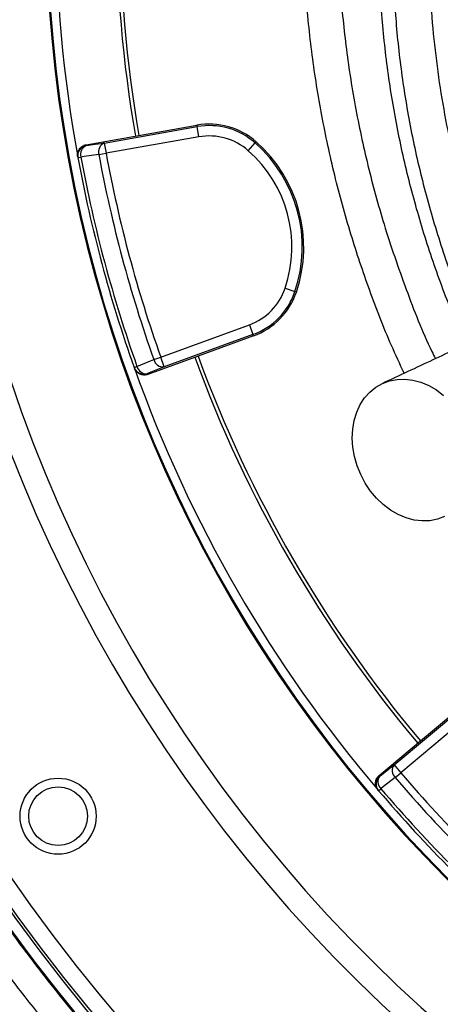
# Model space of a CAD drawing. Header units: millimetres. Extents: x 1055 to 2818, y 673 to 2898.
# Tile 5 of 44: x 1566 to 1688, y 1458 to 1743. Entities that reach past the tile are written whole.
import ezdxf

# ---------------------------------------------------------------- set-up
doc = ezdxf.new("R2010")
doc.units = ezdxf.units.MM

msp = doc.modelspace()

# ---------------------------------------------------------------- linework, layer by layer
at = {"color": 7, "linetype": 'Continuous', "lineweight": 25}
for p, q in [((1590.51, 1707.03), (1617.37, 1711.77)), ((1600.53, 1709.23), (1617.29, 1712.18)), ((1617.29, 1712.18), (1617.37, 1711.77)), ((1617.89, 1708.81), (1617.37, 1711.77)), ((1585.27, 1706.54), (1600.53, 1709.23)), ((1617.89, 1708.81), (1591.03, 1704.08)), ((1585.27, 1706.54), (1585.31, 1706.3)), ((1590.51, 1707.03), (1591.03, 1704.08)), ((1632.14, 1704.82), (1634.12, 1707.08)), ((1634.4, 1707.39), (1634.12, 1707.08)), ((1582.84, 1703.04), (1582.88, 1702.81)), ((1582.88, 1702.81), (1583.75, 1702.97)), ((1588.94, 1703.69), (1591.03, 1704.08)), ((1642.8, 1665.04), (1645.64, 1664.08)), ((1646.04, 1663.94), (1645.64, 1664.08)), ((1606.83, 1645.13), (1632.45, 1654.45)), ((1632.45, 1654.45), (1633.48, 1651.64)), ((1633.48, 1651.64), (1607.85, 1642.31)), ((1633.62, 1651.24), (1633.48, 1651.64)), ((1633.62, 1651.24), (1617.63, 1645.42)), ((1617.63, 1645.42), (1603.07, 1640.12)), ((1604.83, 1644.42), (1606.83, 1645.13)), ((1607.85, 1642.31), (1606.83, 1645.13)), ((1599.14, 1642.15), (1599.96, 1642.45)), ((1599.14, 1642.15), (1599.22, 1641.93)), ((1602.99, 1640.34), (1603.07, 1640.12)), ((1674.3, 1527.21), (1695.19, 1544.74)), ((1681.88, 1534.12), (1694.92, 1545.07)), ((1697.12, 1542.45), (1676.23, 1524.92)), ((1670.01, 1524.17), (1681.88, 1534.12)), ((1674.3, 1527.21), (1676.23, 1524.92)), ((1670.01, 1524.17), (1670.17, 1523.98)), ((1674.62, 1523.54), (1676.23, 1524.92)), ((1669.66, 1519.92), (1669.81, 1519.74)), ((1669.81, 1519.74), (1670.48, 1520.31))]:
    msp.add_line(p, q, dxfattribs=at)
at = {"color": 7, "linetype": 'Continuous', "lineweight": 25, "flags": 128}
for points in [[(1585.31, 1706.3), (1587.86, 1706.66), (1590.51, 1707.03)], [(1588.94, 1703.69), (1584.74, 1703.11), (1583.75, 1702.97)], [(1599.96, 1642.45), (1603.9, 1644.04), (1604.83, 1644.42)], [(1607.85, 1642.31), (1605.37, 1641.31), (1602.99, 1640.34)], [(1664.64, 1611.13), (1663.6, 1613.71), (1662.84, 1616.36), (1662.37, 1619.04), (1662.2, 1621.71), (1662.33, 1624.33), (1662.76, 1626.83), (1663.49, 1629.19), (1664.49, 1631.37), (1665.76, 1633.32), (1667.27, 1635.01), (1669, 1636.41), (1670.92, 1637.5), (1672.98, 1638.27), (1675.17, 1638.69), (1677.44, 1638.76), (1679.75, 1638.48), (1682.06, 1637.85), (1684.33, 1636.89), (1686.53, 1635.61), (1688.62, 1634.03)], [(1688.88, 1598.99), (1686.81, 1598.22), (1684.62, 1597.8), (1682.36, 1597.73), (1680.05, 1598.01), (1677.74, 1598.64), (1675.46, 1599.6), (1673.26, 1600.88), (1671.18, 1602.46), (1669.24, 1604.3), (1667.49, 1606.39), (1665.95, 1608.68), (1664.64, 1611.13)], [(1670.17, 1523.98), (1672.19, 1525.56), (1674.3, 1527.21)], [(1674.62, 1523.54), (1671.27, 1520.93), (1670.48, 1520.31)]]:
    msp.add_lwpolyline(points, dxfattribs=at)
at = {"color": 7, "linetype": 'Continuous', "lineweight": 25}
for radius in [11, 8.5]:
    msp.add_circle((1577.16, 1512.36), radius, dxfattribs=at)
for centre, radius, start, end in [((1967.95, 1773.48), 497, 94.4722, 263.0661), ((1967.95, 1773.48), 391.5, 169.6345, 190.3655), ((1967.95, 1773.48), 374, 170.0802, 189.9198), ((1967.95, 1773.48), 373, 170.0805, 189.9195), ((1967.95, 1773.48), 394.28, 181.3807, 261.2469), ((1967.95, 1773.48), 394, 181.3816, 261.2407), ((1620.86, 1691.97), 20.52, 48.7156, 100), ((1620.86, 1691.97), 20.1, 48.7156, 100), ((1620.86, 1691.97), 17.1, 48.7156, 100), ((1585.83, 1703.35), 3, 99.983, 190.3826), ((1586.4, 1703.76), 2.77, 113.0896, 196.6162), ((1591.6, 1704.49), 2.77, 113.0943, 196.6335), ((1607.66, 1676.94), 40.1, 341.2844, 48.7156), ((1607.66, 1676.94), 40.52, 341.2844, 48.7156), ((1967.95, 1773.48), 391.5, 190.4003, 199.5997), ((1967.95, 1773.48), 390.62, 190.4003, 199.5997), ((1967.95, 1773.48), 385.38, 190.4331, 199.5669), ((1967.95, 1773.48), 383.26, 190.4331, 199.5669), ((1607.66, 1676.94), 37.1, 341.2844, 48.7156), ((1626.6, 1670.53), 17.1, 290, 341.2844), ((1626.6, 1670.53), 20.1, 290, 341.2844), ((1626.6, 1670.53), 20.52, 290, 341.2844), ((1607.52, 1645.06), 2.77, 193.3665, 276.9057), ((1967.95, 1773.48), 374, 200.0802, 219.9198), ((1967.95, 1773.48), 373, 200.0805, 219.9195), ((1967.95, 1773.48), 500, 195.2827, 228.2604), ((1601.96, 1643.16), 3, 199.6174, 290.017), ((1967.95, 1773.48), 391.5, 199.6345, 220.3655), ((1602.65, 1643.09), 2.77, 193.3838, 276.9104), ((1676.51, 1525.55), 2.77, 143.0943, 226.6335), ((1672.09, 1521.68), 3, 129.983, 220.3826), ((1672.38, 1522.32), 2.77, 143.0896, 226.6162), ((1967.95, 1773.48), 385.38, 220.4331, 229.5669), ((1967.95, 1773.48), 383.26, 220.4331, 229.5669), ((1967.95, 1773.48), 391.5, 220.4003, 229.5997), ((1967.95, 1773.48), 390.62, 220.4003, 229.5997)]:
    msp.add_arc(centre, radius, start, end, dxfattribs=at)
at = {"color": 1, "linetype": 'Continuous', "lineweight": 25}
for radius, start, end in [(496.2, 94.4795, 263.0549), (491.21, 94.5251, 262.9839), (433.48, 95.1619, 262.0438), (426.4, 95.2477, 261.911)]:
    msp.add_arc((1967.95, 1773.48), radius, start, end, dxfattribs=at)
for points, knots in [([(1677.22, 1640.44), (1675.97, 1643.12), (1672.3, 1650.96), (1667.13, 1664.38), (1661.6, 1680.79), (1656.98, 1697.67), (1653.24, 1714.96), (1650.44, 1732.61), (1648.63, 1750.56), (1647.84, 1768.75), (1648.08, 1786.82), (1649.35, 1804.7), (1651.59, 1822.34), (1654.83, 1840), (1659.12, 1857.62), (1664.46, 1875.14), (1670.73, 1892.16), (1677.89, 1908.64), (1685.87, 1924.54), (1694.8, 1940.13), (1704.7, 1955.34), (1715.54, 1970.09), (1727.09, 1984.06), (1739.27, 1997.21), (1752.01, 2009.54), (1765.54, 2021.26), (1779.85, 2032.3), (1794.9, 2042.62), (1810.29, 2051.92), (1825.95, 2060.24), (1841.8, 2067.58), (1858.17, 2074.12), (1875.05, 2079.72), (1888.39, 2083.55), (1896.1, 2085.16), (1897.95, 2085.55)], [0, 0, 0, 0, 0.015558, 0.045657, 0.075735, 0.106802, 0.137893, 0.16896, 0.200934, 0.232933, 0.264907, 0.296135, 0.327388, 0.358617, 0.390764, 0.422937, 0.455084, 0.486332, 0.517603, 0.548851, 0.581008, 0.613191, 0.645348, 0.676484, 0.707643, 0.738779, 0.770812, 0.802871, 0.834904, 0.865576, 0.896271, 0.926942, 0.958476, 0.990035, 1, 1, 1, 1]), ([(1897.95, 2075.32), (1896.7, 2075.05), (1889.99, 2073.62), (1878.05, 2070.16), (1862.03, 2064.88), (1846.21, 2058.59), (1830.62, 2051.39), (1815.44, 2043.35), (1800.74, 2034.47), (1786.54, 2024.79), (1772.77, 2014.25), (1759.49, 2002.84), (1746.75, 1990.58), (1734.83, 1977.73), (1723.75, 1964.33), (1713.5, 1950.47), (1703.95, 1935.91), (1695.15, 1920.7), (1687.15, 1904.86), (1680.14, 1888.75), (1674.12, 1872.43), (1669.05, 1855.96), (1664.87, 1839.07), (1661.62, 1821.81), (1659.35, 1804.22), (1658.09, 1786.73), (1657.84, 1769.4), (1658.55, 1752.27), (1660.22, 1735.05), (1662.88, 1717.78), (1666.57, 1700.54), (1671.41, 1682.77), (1677.62, 1664.82), (1682.69, 1651.86), (1685.89, 1645.35), (1686.24, 1644.65)], [0, 0, 0, 0, 0.007011, 0.03746, 0.067886, 0.099147, 0.130433, 0.161694, 0.192964, 0.224259, 0.255529, 0.287701, 0.319899, 0.352071, 0.383453, 0.41486, 0.446242, 0.478537, 0.510858, 0.543153, 0.574511, 0.605894, 0.637252, 0.669531, 0.701837, 0.734115, 0.765307, 0.796524, 0.827716, 0.85982, 0.89195, 0.924054, 0.960356, 0.995747, 1, 1, 1, 1]), ([(1695.02, 1648.74), (1693.02, 1653.4), (1688.79, 1663.28), (1683.42, 1678.78), (1678.72, 1695.11), (1674.96, 1711.85), (1672.18, 1728.94), (1670.43, 1746.34), (1669.78, 1763.47), (1670.16, 1780.27), (1671.51, 1796.69), (1673.82, 1813.17), (1677.13, 1829.66), (1681.43, 1846.09), (1686.62, 1862.11), (1692.65, 1877.65), (1699.46, 1892.7), (1707.16, 1907.51), (1715.77, 1922.01), (1725.27, 1936.17), (1735.57, 1949.81), (1746.67, 1962.88), (1758.53, 1975.35), (1771.22, 1987.27), (1784.76, 1998.56), (1799.11, 2009.16), (1813.78, 2018.71), (1828.68, 2027.2), (1843.72, 2034.7), (1859.35, 2041.41), (1875.54, 2047.26), (1891.8, 2052.16), (1902.71, 2054.58), (1907.95, 2055.75)], [0, 0, 0, 0, 0.02909, 0.061673, 0.094282, 0.126864, 0.160448, 0.194061, 0.227643, 0.259294, 0.290972, 0.322625, 0.355209, 0.38782, 0.420405, 0.451971, 0.483559, 0.515125, 0.547551, 0.580001, 0.612426, 0.644968, 0.677536, 0.710077, 0.74363, 0.777213, 0.810764, 0.842202, 0.873666, 0.905104, 0.937547, 0.970019, 1, 1, 1, 1]), ([(1907.95, 2050.64), (1903.24, 2049.6), (1893.1, 2047.35), (1877.84, 2042.79), (1862.01, 2037.16), (1846.4, 2030.54), (1831.07, 2022.95), (1816.21, 2014.5), (1801.88, 2005.2), (1788.12, 1995.09), (1774.85, 1984.13), (1762.13, 1972.31), (1750.03, 1959.66), (1738.94, 1946.61), (1728.82, 1933.26), (1719.66, 1919.69), (1711.19, 1905.53), (1703.47, 1890.82), (1696.52, 1875.59), (1690.51, 1860.13), (1685.42, 1844.51), (1681.25, 1828.77), (1677.95, 1812.68), (1675.57, 1796.28), (1674.16, 1779.62), (1673.75, 1762.9), (1674.37, 1746.19), (1675.99, 1729.55), (1678.62, 1712.85), (1682.29, 1696.15), (1687.03, 1679.53), (1692.31, 1664.19), (1696.42, 1654.57), (1698.26, 1650.26)], [0, 0, 0, 0, 0.027428, 0.058976, 0.090497, 0.123036, 0.155604, 0.188144, 0.220787, 0.253459, 0.286104, 0.319777, 0.353481, 0.387156, 0.418841, 0.45055, 0.482236, 0.514785, 0.54736, 0.57991, 0.611682, 0.643477, 0.675248, 0.707937, 0.740653, 0.773341, 0.806033, 0.838754, 0.871447, 0.905158, 0.938897, 0.972609, 1, 1, 1, 1]), ([(1707.01, 1654.33), (1705.44, 1658.21), (1702.25, 1666.12), (1698.11, 1678.31), (1694.47, 1690.64), (1691.41, 1702.96), (1688.91, 1715.26), (1686.93, 1727.67), (1685.47, 1740.26), (1684.55, 1752.99), (1684.17, 1765.87), (1684.36, 1778.78), (1685.11, 1791.61), (1686.41, 1804.29), (1688.24, 1816.83), (1690.63, 1829.32), (1693.58, 1841.83), (1697.11, 1854.29), (1701.23, 1866.72), (1705.92, 1878.99), (1711.08, 1890.9), (1716.68, 1902.41), (1722.69, 1913.54), (1729.2, 1924.44), (1736.23, 1935.17), (1743.79, 1945.68), (1751.89, 1955.97), (1760.47, 1965.93), (1770.32, 1976.42), (1781.62, 1987.27), (1794.61, 1998.19), (1808.27, 2008.25), (1822.89, 2017.63), (1838.44, 2026.24), (1852.78, 2032.96), (1865.24, 2037.99), (1875.63, 2041.71), (1886.2, 2045.01), (1896.98, 2047.94), (1904.27, 2049.52), (1907.95, 2050.32)], [0, 0, 0, 0, 0.02492, 0.05087, 0.076821, 0.10178, 0.126739, 0.151868, 0.176997, 0.202659, 0.22832, 0.254165, 0.28001, 0.305253, 0.330496, 0.355917, 0.381338, 0.407323, 0.433308, 0.459489, 0.485669, 0.510674, 0.535678, 0.560858, 0.586037, 0.611774, 0.637511, 0.663441, 0.689372, 0.722393, 0.755549, 0.788984, 0.821733, 0.857081, 0.892598, 0.913921, 0.935244, 0.956715, 0.978186, 1, 1, 1, 1])]:
    msp.add_open_spline(points, degree=3, knots=knots, dxfattribs=at)
at = {"color": 7, "linetype": 'Continuous', "lineweight": 25}
for points, knots in [([(1582.84, 1703.04), (1582.8, 1703.24), (1582.79, 1703.43), (1582.8, 1703.83), (1582.82, 1704.02), (1582.9, 1704.41), (1582.96, 1704.6), (1583.12, 1704.96), (1583.22, 1705.13), (1583.44, 1705.46), (1583.57, 1705.6), (1583.85, 1705.88), (1584.01, 1706), (1584.34, 1706.21), (1584.51, 1706.3), (1584.88, 1706.45), (1585.07, 1706.5), (1585.27, 1706.54)], [0, 0, 0, 0, 0.125, 0.125, 0.25, 0.25, 0.375, 0.375, 0.5, 0.5, 0.625, 0.625, 0.75, 0.75, 0.875, 0.875, 1, 1, 1, 1]), ([(1438.13, 1691.62), (1445.09, 1651.31), (1462.69, 1591.16), (1495.9, 1521.12), (1531.3, 1462.84), (1580.55, 1401.74), (1631.92, 1358.81), (1658.37, 1340.61)], [0.2675373, 0.2675373, 0.2675373, 0.2675373, 0.3143269, 0.3375861, 0.3518357, 0.3893446, 0.4236963, 0.4236963, 0.4236963, 0.4236963]), ([(1664.86, 1365.33), (1664.24, 1365.79), (1663, 1366.71), (1661.13, 1368.12), (1659.25, 1369.55), (1657.36, 1371), (1655.46, 1372.48), (1653.55, 1373.97), (1651.63, 1375.49), (1649.71, 1377.03), (1647.77, 1378.59), (1645.82, 1380.17), (1643.87, 1381.78), (1641.91, 1383.41), (1639.94, 1385.07), (1637.96, 1386.74), (1635.98, 1388.45), (1633.99, 1390.17), (1628.44, 1395.03), (1619.6, 1403.08), (1607.86, 1414.49), (1596.81, 1425.94), (1586.67, 1437.11), (1576.94, 1448.46), (1567.22, 1460.5), (1556.93, 1474.11), (1547.39, 1487.69), (1538.93, 1500.59), (1531.82, 1512.09), (1525.3, 1523.28), (1519.34, 1534.15), (1514.47, 1543.56), (1510.52, 1551.55), (1507.37, 1558.18), (1504.41, 1564.63), (1501.64, 1570.89), (1499.05, 1576.96), (1496.63, 1582.83), (1494.37, 1588.5), (1492.27, 1593.95), (1490.32, 1599.2), (1487.9, 1605.95), (1484.91, 1614.7), (1481.35, 1625.96), (1477.71, 1638.5), (1474.1, 1652.32), (1471.54, 1663.43), (1469.89, 1671.32), (1469.05, 1675.53), (1468.26, 1679.61), (1467.77, 1682.29), (1467.53, 1683.61)], [0, 0, 0, 0, 0.0060446, 0.012145, 0.0183011, 0.0245127, 0.0307798, 0.0371022, 0.0434798, 0.0499125, 0.0564001, 0.0629427, 0.0695399, 0.0761917, 0.0828979, 0.0896585, 0.0964732, 0.103342, 0.1102647, 0.1541543, 0.1968344, 0.2383122, 0.2786167, 0.3148358, 0.3551805, 0.399656, 0.4482836, 0.4850356, 0.5202789, 0.5540434, 0.5863492, 0.6171722, 0.636943, 0.6560868, 0.674594, 0.6924564, 0.7096676, 0.7262226, 0.7421203, 0.7573645, 0.7719596, 0.7859097, 0.8134572, 0.8442762, 0.8783251, 0.9155611, 0.9559404, 0.9674878, 0.978679, 0.9895159, 1, 1, 1, 1]), ([(1475.54, 1685), (1475.68, 1684.25), (1475.94, 1682.77), (1476.35, 1680.57), (1476.76, 1678.44), (1477.17, 1676.36), (1477.58, 1674.33), (1477.98, 1672.36), (1478.38, 1670.45), (1479.85, 1663.55), (1482.54, 1651.96), (1486.82, 1636.05), (1491.35, 1621.09), (1495.95, 1607.44), (1500.83, 1594.16), (1506.35, 1580.34), (1513.14, 1564.78), (1519.82, 1550.85), (1525.91, 1539.06), (1530.88, 1529.93), (1536.06, 1520.85), (1541.45, 1511.84), (1547.07, 1502.89), (1552.9, 1494.02), (1558.95, 1485.23), (1565.22, 1476.53), (1571.72, 1467.92), (1578.43, 1459.41), (1585.35, 1451), (1590.75, 1444.75), (1594.48, 1440.53), (1596.47, 1438.31), (1598.51, 1436.06), (1600.6, 1433.79), (1602.74, 1431.49), (1604.92, 1429.18), (1607.15, 1426.84), (1609.43, 1424.48), (1611.76, 1422.11), (1614.14, 1419.71), (1616.57, 1417.3), (1619.05, 1414.87), (1621.58, 1412.42), (1624.16, 1409.96), (1626.8, 1407.48), (1629.49, 1404.99), (1632.24, 1402.49), (1635.04, 1399.98), (1637.89, 1397.45), (1640.81, 1394.92), (1643.77, 1392.37), (1646.8, 1389.82), (1649.88, 1387.26), (1653.02, 1384.7), (1656.22, 1382.13), (1659.48, 1379.56), (1662.79, 1376.98), (1666.17, 1374.41), (1668.45, 1372.7), (1669.6, 1371.85)], [0, 0, 0, 0, 0.00606, 0.011974, 0.017741, 0.023361, 0.028835, 0.034162, 0.039342, 0.044376, 0.090274, 0.13393, 0.175345, 0.214518, 0.248428, 0.287872, 0.332851, 0.383364, 0.410769, 0.438321, 0.466019, 0.493863, 0.521855, 0.549992, 0.578277, 0.606708, 0.635285, 0.664009, 0.69288, 0.721898, 0.729691, 0.737612, 0.745662, 0.753839, 0.762146, 0.77058, 0.779143, 0.787835, 0.796654, 0.805603, 0.814679, 0.823884, 0.833217, 0.842678, 0.852268, 0.861986, 0.871832, 0.881807, 0.89191, 0.902142, 0.912501, 0.92299, 0.933606, 0.944351, 0.955224, 0.966225, 0.977355, 0.988613, 1, 1, 1, 1]), ([(1770.61, 1683.99), (1770.26, 1683.83), (1769.53, 1683.49), (1768.26, 1682.89), (1766.58, 1682.11), (1764.41, 1681.1), (1761.68, 1679.83), (1758.48, 1678.34), (1754.51, 1676.49), (1749.62, 1674.2), (1743.77, 1671.47), (1737, 1668.32), (1729.43, 1664.79), (1721.09, 1660.9), (1711.05, 1656.22), (1699.16, 1650.67), (1685.34, 1644.23), (1675.79, 1639.78), (1670.92, 1637.5)], [0, 0, 0, 0, 0.045612, 0.09487, 0.14776, 0.204343, 0.251452, 0.300846, 0.352481, 0.40634, 0.463527, 0.523114, 0.58503, 0.649247, 0.715813, 0.806528, 0.901245, 1, 1, 1, 1]), ([(1603.07, 1640.12), (1602.88, 1640.05), (1602.69, 1640), (1602.3, 1639.94), (1602.1, 1639.93), (1601.71, 1639.95), (1601.51, 1639.98), (1601.13, 1640.07), (1600.94, 1640.14), (1600.59, 1640.31), (1600.42, 1640.41), (1600.1, 1640.64), (1599.95, 1640.77), (1599.69, 1641.07), (1599.57, 1641.22), (1599.37, 1641.56), (1599.28, 1641.74), (1599.22, 1641.93)], [0, 0, 0, 0, 0.125, 0.125, 0.25, 0.25, 0.375, 0.375, 0.5, 0.5, 0.625, 0.625, 0.75, 0.75, 0.875, 0.875, 1, 1, 1, 1]), ([(1669.66, 1519.92), (1669.53, 1520.07), (1669.42, 1520.24), (1669.22, 1520.58), (1669.15, 1520.76), (1669.02, 1521.14), (1668.98, 1521.33), (1668.94, 1521.72), (1668.94, 1521.92), (1668.97, 1522.31), (1669, 1522.51), (1669.11, 1522.89), (1669.19, 1523.07), (1669.37, 1523.42), (1669.47, 1523.59), (1669.72, 1523.9), (1669.86, 1524.04), (1670.01, 1524.17)], [0, 0, 0, 0, 0.125, 0.125, 0.25, 0.25, 0.375, 0.375, 0.5, 0.5, 0.625, 0.625, 0.75, 0.75, 0.875, 0.875, 1, 1, 1, 1])]:
    msp.add_open_spline(points, degree=3, knots=knots, dxfattribs=at)

doc.saveas('drawing.dxf')
